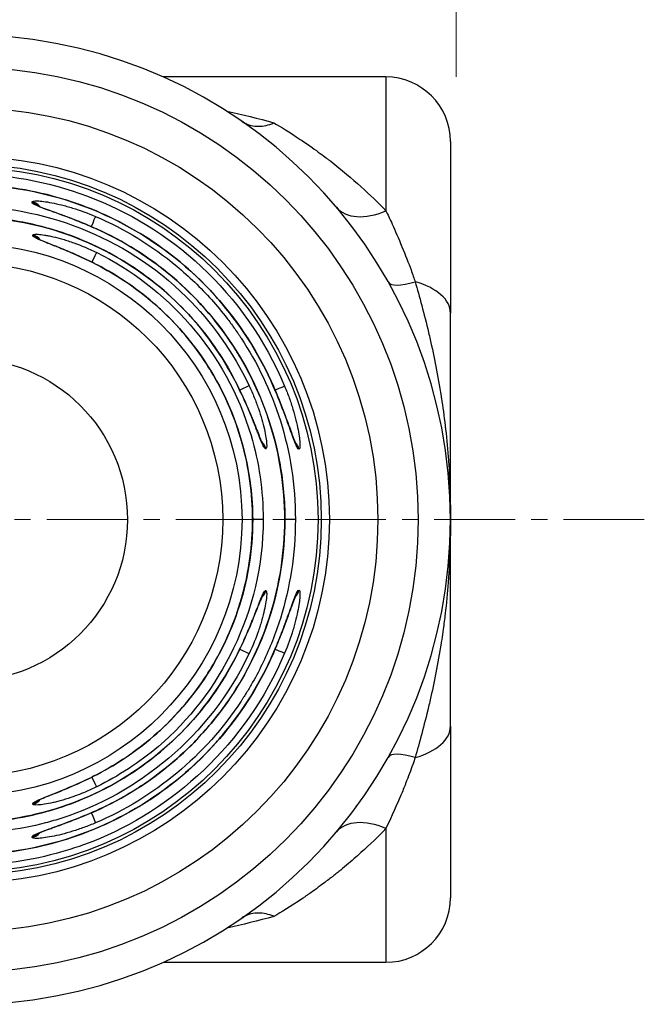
# Model space of a CAD drawing. Header units: inches. Extents: x 0 to 5766, y -2164 to 1330.
# Tile 120 of 210: x 3926 to 3935, y 428 to 443. Entities that reach past the tile are written whole.
import ezdxf

# ---------------------------------------------------------------- set-up
doc = ezdxf.new("R2010")
doc.units = ezdxf.units.IN
doc.header["$MEASUREMENT"] = 0
doc.linetypes.add('CENTER', pattern=[2, 1.25, -0.25, 0.25, -0.25])
doc.layers.add('AM_5', color=3, linetype='Continuous', lineweight=15)
doc.layers.add('AM_7', color=4, linetype='CENTER', lineweight=15)
doc.layers.add('中繼線', color=7, linetype='Continuous')
doc.styles.add('尺寸標註', font='romans.shx', dxfattribs={"bigfont": 'CHINESET.SHX'})
doc.dimstyles.new('複本 CNS2-1$0', dxfattribs={"dimtxt": 2.5, "dimasz": 2, "dimexe": 1, "dimexo": 1, "dimgap": 1, "dimtad": 1, "dimtoh": 1, "dimdsep": 46, "dimtxsty": '尺寸標註', "dimcen": 0, "dimclrd": 2, "dimclre": 2, "dimclrt": 3, "dimadec": 0, "dimazin": 2, "dimtp": 0.1, "dimtm": 0.1, "dimtfac": 0.71, "dimtmove": 0, "dimatfit": 0, "dimfxl": 0, "dimlwd": 13, "dimlwe": 13, "dimarcsym": 0})

# ---------------------------------------------------------------- blocks, each defined once
blk = doc.blocks.new('*D332')
at = {"layer": 'AM_5', "color": 2, "lineweight": 13}
for p, q in [((3901.732, 436.399), (3901.732, 467.172)), ((3932.338, 442.249), (3932.338, 467.172)), ((3903.732, 466.172), (3930.338, 466.172))]:
    blk.add_line(p, q, dxfattribs=at)
at = {"layer": 'AM_5', "color": 2}
for points in [[(3903.732, 466.505), (3903.732, 465.839), (3901.732, 466.172)], [(3930.338, 466.505), (3930.338, 465.839), (3932.338, 466.172)]]:
    blk.add_solid(points, dxfattribs=at)
at = {"layer": 'Defpoints', "color": 0}
for p in [(3932.338, 466.172), (3932.338, 441.249), (3901.732, 435.399)]:
    blk.add_point(p, dxfattribs=at)
at = {"layer": 'AM_5', "color": 3, "insert": (3917.518, 468.422), "char_height": 2.5, "attachment_point": 5, "style": '尺寸標註'}
blk.add_mtext('30.6 REF.', dxfattribs=at)
blk = doc.blocks.new('90度接頭-上視')
for p, q in [((28.4, 6.85), (24.954, 6.85)), ((28.4, 6.85), (28.4, 4.779)), ((29.4, 5.85), (29.4, 3.195)), ((22.925, 4.904), (22.925, 4.918)), ((23.831, 4.45), (23.831, 4.45)), ((22.937, 4.392), (22.937, 4.403)), ((29.4, 0), (29.4, 3.195)), ((26.049, 1.99), (26.049, 1.99)), ((26.597, 1.99), (26.597, 1.99)), ((26.542, 1.096), (26.539, 1.096)), ((27.054, 1.091), (27.051, 1.091)), ((26.338, 0), (26.337, 0)), ((26.5, 0), (26.338, 0)), ((26.999, 0), (26.837, 0)), ((29.4, -3.195), (29.4, 0)), ((26.539, -1.096), (26.542, -1.096)), ((27.051, -1.091), (27.054, -1.091)), ((26.049, -1.99), (26.049, -1.99)), ((26.597, -1.99), (26.597, -1.99)), ((29.4, -3.195), (29.4, -5.85)), ((22.937, -4.403), (22.937, -4.392)), ((23.831, -4.45), (23.831, -4.45)), ((28.4, -4.779), (28.4, -6.85)), ((22.925, -4.918), (22.925, -4.906)), ((24.954, -6.85), (28.4, -6.85))]:
    blk.add_line(p, q)
for radius in [7, 6.375, 5.625, 5.5, 5.45, 4.273, 3.974, 2.5]:
    blk.add_circle((21.9, 0), radius)
for centre, radius, start, end in [((21.9, 0), 7.5, 190.3509, 169.6491), ((28.4, 5.85), 1, 0, 90), ((21.9, 0), 5.231, 13.1495, 13.1574), ((21.899, 0), 5.232, 346.8498, 346.8499), ((28.4, -5.85), 1, 270, 0)]:
    blk.add_arc(centre, radius, start, end)
for centre, major_axis, ratio, start_param, end_param in [((22.884, 4.723), (-0.2, -0.003), 0.996385, 3.774568, 4.493773), ((22.884, 4.709), (-0.2, -0.003), 0.996384, 3.922217, 4.493158), ((28.4, 5.477), (-0.765, -0.644), 0.597343, 0, 1.104471), ((23.829, 4.508), (0.079, 0.184), 0.002534, 4.86086, 6.200163), ((23.831, 4.32), (0.082, 0.183), 0.000842, 0, 0.083022), ((22.891, 4.209), (-0.2, -0.003), 0.996341, 3.775244, 4.468016), ((22.891, 4.198), (-0.2, -0.003), 0.99634, 3.898858, 4.467392), ((23.836, 3.954), (0.088, 0.18), 0.001699, 4.873893, 6.200163), ((23.839, 3.765), (0.092, 0.178), 0.001363, 0, 0.083022), ((29.307, 4.169), (-0.871, -0.49), 0.260824, 0, 0.883914), ((28.4, 3.195), (1, 0), 0.546227, 0, 1.099881), ((25.924, 1.987), (0.179, 0.089), 0.012513, 6.200157, 6.283185), ((26.103, 1.987), (0.181, 0.085), 0.01263, 0.083028, 1.373043), ((26.475, 1.987), (0.183, 0.08), 0.012801, 6.200157, 6.283185), ((26.65, 1.987), (0.185, 0.077), 0.012887, 0.083029, 1.373176), ((26.348, 1.05), (0, -0.2), 0.996365, 2.44597, 2.449995), ((26.345, 1.05), (0, -0.2), 0.996365, 2.41548, 2.41986), ((26.348, 1.05), (0, -0.2), 0.996365, 1.801815, 2.403244), ((26.345, 1.05), (0, -0.2), 0.996365, 1.801961, 2.366241), ((26.859, 1.05), (0, -0.2), 0.996402, 2.425065, 2.428543), ((26.856, 1.05), (0, -0.2), 0.996402, 2.39469, 2.398483), ((26.859, 1.05), (0, -0.2), 0.996402, 1.778709, 2.382551), ((26.856, 1.05), (0, -0.2), 0.996402, 1.778826, 2.345729), ((26.348, -1.05), (0, -0.2), 0.996365, 0.7326, 1.339777), ((26.345, -1.05), (0, -0.2), 0.996365, 0.769079, 1.339632), ((26.859, -1.05), (0, -0.2), 0.996402, 0.753733, 1.362884), ((26.856, -1.05), (0, -0.2), 0.996402, 0.790029, 1.362766), ((25.924, -1.987), (0.179, -0.089), 0.012513, 0, 0.083028), ((26.103, -1.987), (0.181, -0.085), 0.01263, 4.910395, 6.200157), ((26.475, -1.987), (0.183, -0.08), 0.012801, 0, 0.083029), ((26.65, -1.987), (0.185, -0.077), 0.012887, 4.910189, 6.200157), ((28.4, -3.195), (1, 0), 0.546227, 5.183305, 6.283185), ((29.307, -4.169), (-0.871, 0.49), 0.260824, 5.399271, 6.283185), ((23.839, -3.765), (0.092, -0.178), 0.001363, 6.200163, 6.283185), ((23.836, -3.954), (0.088, -0.18), 0.001699, 0.083022, 1.409648), ((22.891, -4.209), (0.2, -0.003), 0.996341, 4.956762, 5.644392), ((22.891, -4.198), (0.2, -0.003), 0.99634, 4.957386, 5.519132), ((22.891, -4.198), (0.2, -0.003), 0.99634, 5.568587, 5.573437), ((22.891, -4.209), (0.2, -0.003), 0.996341, 5.676696, 5.680374), ((23.829, -4.508), (0.079, -0.184), 0.002534, 0.083022, 1.416201), ((23.831, -4.322), (0.082, -0.183), 0.002267, 6.200163, 6.283185), ((28.4, -5.477), (-0.765, 0.644), 0.597343, 5.178714, 6.283185), ((22.884, -4.723), (0.2, -0.003), 0.996385, 4.931005, 5.632755), ((22.884, -4.71), (0.2, -0.003), 0.996384, 4.931557, 5.496361), ((22.884, -4.71), (0.2, -0.003), 0.996384, 5.545546, 5.549617), ((22.884, -4.723), (0.2, -0.003), 0.996385, 5.663882, 5.666864)]:
    blk.add_ellipse(centre, major_axis=major_axis, ratio=ratio, start_param=start_param, end_param=end_param)
for points in [[(25.94, 6.319), (26.179, 6.268), (26.421, 6.209), (26.668, 6.14)], [(26.837, 0), (26.837, 0), (26.836, 0), (26.836, 0)], [(26.668, -6.14), (26.422, -6.209), (26.179, -6.268), (25.94, -6.319)]]:
    blk.add_open_spline(points, degree=3)
for points, knots in [([(26.172, 6.164), (26.239, 6.118), (26.317, 6.092), (26.476, 6.084), (26.554, 6.098), (26.645, 6.131), (26.657, 6.135), (26.668, 6.14)], [0.00000157, 0.00000157, 0.00000157, 0.00000157, 0.03773377, 0.03773377, 0.07068367, 0.07068367, 0.07542641, 0.07542641, 0.07542641, 0.07542641]), ([(26.668, 6.14), (26.771, 6.08), (26.906, 5.997), (27.073, 5.885), (27.079, 5.881), (27.085, 5.878), (27.09, 5.874), (27.096, 5.87), (27.1, 5.867), (27.107, 5.862), (27.218, 5.788), (27.309, 5.722), (27.382, 5.668), (27.419, 5.641), (27.451, 5.617), (27.478, 5.597), (27.492, 5.586), (27.504, 5.577), (27.515, 5.568), (27.521, 5.564), (27.526, 5.56), (27.532, 5.556), (27.534, 5.554), (27.537, 5.552), (27.539, 5.55), (27.54, 5.549), (27.541, 5.548), (27.543, 5.547), (27.543, 5.547), (27.544, 5.546), (27.544, 5.546), (27.545, 5.546), (27.545, 5.546), (27.545, 5.545), (27.545, 5.545), (27.545, 5.545), (27.546, 5.545), (27.885, 5.282), (28.17, 5.018), (28.4, 4.779)], [0.0000044, 0.0000044, 0.0000044, 0.0000044, 0.234375, 0.234375, 0.234375, 0.2421875, 0.2421875, 0.2421875, 0.25, 0.25, 0.25, 0.375, 0.375, 0.375, 0.4375, 0.4375, 0.4375, 0.46875, 0.46875, 0.46875, 0.484375, 0.484375, 0.484375, 0.4921875, 0.4921875, 0.4921875, 0.4960937, 0.4960937, 0.4960937, 0.4980469, 0.4980469, 0.4980469, 0.4990234, 0.4990234, 0.4990234, 0.5, 0.5, 0.5, 1, 1, 1, 1]), ([(16.967, 2.064), (17.561, 3.488), (18.723, 4.499), (19.939, 4.978), (20.127, 5.053), (20.317, 5.115), (20.506, 5.166), (20.978, 5.294), (21.451, 5.352), (21.904, 5.351), (23.116, 5.35), (24.479, 4.911), (25.548, 3.913), (26.078, 3.418), (26.53, 2.79), (26.833, 2.064)], [0, 0, 0, 0, 0.324753, 0.324753, 0.324753, 0.375, 0.375, 0.375, 0.5, 0.5, 0.5, 0.834147, 0.834147, 0.834147, 1, 1, 1, 1]), ([(17.142, 2.067), (17.364, 2.577), (17.674, 3.058), (18.424, 3.888), (18.875, 4.248), (19.856, 4.797), (20.399, 4.994), (21.505, 5.199), (22.082, 5.211), (23.195, 5.051), (23.746, 4.877), (24.749, 4.368), (25.215, 4.027), (26.002, 3.223), (26.333, 2.75), (26.605, 2.185), (26.632, 2.126), (26.658, 2.067)], [0, 0, 0, 0, 0.167078, 0.167078, 0.335772, 0.335772, 0.504451, 0.504451, 0.673164, 0.673164, 0.841893, 0.841893, 1.010627, 1.010627, 1.179352, 1.179352, 1.198802, 1.198802, 1.198802, 1.198802]), ([(26.657, 2.066), (26.452, 2.538), (26.181, 2.967), (25.866, 3.34), (25.835, 3.378), (25.803, 3.415), (25.77, 3.451), (25.46, 3.798), (25.112, 4.093), (24.744, 4.335), (24.689, 4.371), (24.634, 4.405), (24.578, 4.439), (24.193, 4.671), (23.789, 4.846), (23.384, 4.967), (23.336, 4.981), (23.289, 4.994), (23.242, 5.007), (22.788, 5.128), (22.334, 5.183), (21.897, 5.183), (21.461, 5.183), (21.008, 5.127), (20.555, 5.006), (20.508, 4.993), (20.462, 4.98), (20.416, 4.967), (20.01, 4.845), (19.605, 4.67), (19.22, 4.438), (19.165, 4.404), (19.11, 4.37), (19.056, 4.335), (18.687, 4.093), (18.339, 3.797), (18.029, 3.45), (17.997, 3.414), (17.965, 3.377), (17.934, 3.34), (17.619, 2.967), (17.348, 2.538), (17.143, 2.066)], [0, 0, 0, 0, 0.113579, 0.113579, 0.113579, 0.125, 0.125, 0.125, 0.233783, 0.233783, 0.233783, 0.25, 0.25, 0.25, 0.361911, 0.361911, 0.361911, 0.375, 0.375, 0.375, 0.5, 0.5, 0.5, 0.625, 0.625, 0.625, 0.637754, 0.637754, 0.637754, 0.75, 0.75, 0.75, 0.766011, 0.766011, 0.766011, 0.875, 0.875, 0.875, 0.886325, 0.886325, 0.886325, 1, 1, 1, 1]), ([(22.925, 4.918), (22.924, 4.929), (22.952, 4.934), (23.032, 4.932), (23.064, 4.929), (23.139, 4.92), (23.183, 4.912), (23.277, 4.894), (23.327, 4.883), (23.407, 4.863), (23.435, 4.856), (23.492, 4.84), (23.522, 4.831), (23.665, 4.787), (23.784, 4.743), (23.907, 4.691)], [0, 0, 0, 0, 0.25, 0.25, 0.375, 0.375, 0.5, 0.5, 0.625, 0.625, 0.6875, 0.6875, 0.75, 0.75, 1, 1, 1, 1]), ([(23.913, 4.502), (23.851, 4.53), (23.76, 4.569), (23.671, 4.605), (23.612, 4.629), (23.584, 4.64), (23.495, 4.675), (23.438, 4.696), (23.332, 4.735), (23.283, 4.752), (23.187, 4.787), (23.144, 4.802), (23.068, 4.83), (23.036, 4.842), (22.953, 4.877), (22.925, 4.893), (22.925, 4.904)], [0, 0, 0, 0, 0.125, 0.1875, 0.1875, 0.25, 0.25, 0.375, 0.375, 0.5, 0.5, 0.625, 0.625, 0.75, 0.75, 1, 1, 1, 1]), ([(17.517, 2.072), (18.127, 3.367), (19.26, 4.247), (20.416, 4.619), (20.5, 4.646), (20.585, 4.67), (20.67, 4.693), (21.085, 4.802), (21.5, 4.851), (21.9, 4.851), (23.049, 4.851), (24.338, 4.414), (25.316, 3.443), (25.702, 3.059), (26.036, 2.596), (26.283, 2.072)], [0, 0, 0, 0, 0.349418, 0.349418, 0.349418, 0.375, 0.375, 0.375, 0.5, 0.5, 0.5, 0.858466, 0.858466, 0.858466, 1, 1, 1, 1]), ([(23.009, 4.859), (23.009, 4.859), (23.01, 4.859), (23.011, 4.858), (23.016, 4.855), (23.034, 4.847), (23.051, 4.839), (23.102, 4.819), (23.14, 4.805), (23.24, 4.769), (23.307, 4.745), (23.46, 4.689), (23.55, 4.655), (23.731, 4.582), (23.823, 4.543), (23.913, 4.503)], [0.0290424, 0.0290424, 0.0290424, 0.0290424, 0.0308309, 0.0308309, 0.0399034, 0.0399034, 0.0543554, 0.0543554, 0.0747933, 0.0747933, 0.1016499, 0.1016499, 0.1321965, 0.1321965, 0.1618882, 0.1618882, 0.1618882, 0.1618882]), ([(28.4, 4.779), (28.427, 4.724), (28.46, 4.655), (28.499, 4.57), (28.584, 4.383), (28.715, 4.069), (28.789, 3.866), (28.815, 3.794), (28.837, 3.733), (28.854, 3.682)], [0, 0, 0, 0, 0.25, 0.25, 0.25, 0.803278, 0.803278, 0.803278, 1, 1, 1, 1]), ([(17.696, 2.075), (17.92, 2.527), (18.221, 2.947), (18.934, 3.664), (19.358, 3.969), (20.268, 4.421), (20.767, 4.574), (21.774, 4.711), (22.296, 4.696), (23.294, 4.502), (23.783, 4.32), (24.666, 3.817), (25.071, 3.488), (25.684, 2.798), (25.92, 2.447), (26.104, 2.075)], [0, 0, 0, 0, 0.151089, 0.151089, 0.303542, 0.303542, 0.456022, 0.456022, 0.608536, 0.608536, 0.761041, 0.761041, 0.913496, 0.913496, 1.037978, 1.037978, 1.037978, 1.037978]), ([(26.103, 2.075), (25.906, 2.474), (25.656, 2.834), (25.372, 3.148), (25.346, 3.176), (25.32, 3.204), (25.293, 3.232), (25.013, 3.526), (24.702, 3.775), (24.374, 3.979), (24.33, 4.006), (24.287, 4.032), (24.243, 4.058), (23.901, 4.254), (23.545, 4.402), (23.186, 4.505), (23.149, 4.515), (23.112, 4.525), (23.076, 4.535), (22.68, 4.637), (22.283, 4.685), (21.9, 4.685), (21.517, 4.685), (21.12, 4.637), (20.724, 4.535), (20.687, 4.525), (20.651, 4.515), (20.614, 4.505), (20.255, 4.402), (19.899, 4.254), (19.557, 4.058), (19.513, 4.032), (19.47, 4.006), (19.426, 3.979), (19.098, 3.775), (18.787, 3.526), (18.507, 3.232), (18.48, 3.204), (18.454, 3.176), (18.428, 3.148), (18.144, 2.834), (17.894, 2.474), (17.697, 2.075)], [0, 0, 0, 0, 0.114632, 0.114632, 0.114632, 0.125, 0.125, 0.125, 0.235389, 0.235389, 0.235389, 0.25, 0.25, 0.25, 0.363357, 0.363357, 0.363357, 0.375, 0.375, 0.375, 0.5, 0.5, 0.5, 0.625, 0.625, 0.625, 0.636633, 0.636633, 0.636633, 0.75, 0.75, 0.75, 0.764607, 0.764607, 0.764607, 0.875, 0.875, 0.875, 0.885366, 0.885366, 0.885366, 1, 1, 1, 1]), ([(23.907, 4.691), (24.357, 4.499), (24.782, 4.24), (25.354, 3.764), (25.533, 3.591), (25.783, 3.312), (25.863, 3.216), (25.978, 3.067), (26.034, 2.991), (26.097, 2.901), (26.123, 2.863), (26.141, 2.836), (26.15, 2.822), (26.407, 2.432), (26.618, 2.002), (26.915, 1.055), (27, 0.539), (26.999, 0)], [0, 0, 0, 0, 0.25, 0.25, 0.375, 0.375, 0.4375, 0.4375, 0.46875, 0.484375, 0.492188, 0.492188, 0.5, 0.5, 0.75, 0.75, 1, 1, 1, 1]), ([(23.913, 4.503), (24.397, 4.287), (24.851, 3.988), (25.635, 3.267), (25.973, 2.834), (26.487, 1.895), (26.669, 1.377), (26.811, 0.57), (26.836, 0.284), (26.837, 0)], [0, 0, 0, 0, 0.1589968, 0.1589968, 0.3195325, 0.3195325, 0.4800844, 0.4800844, 0.5654287, 0.5654287, 0.5654287, 0.5654287]), ([(26.836, 0), (26.835, 0.521), (26.752, 1.017), (26.54, 1.694), (26.455, 1.909), (26.31, 2.213), (26.259, 2.312), (26.179, 2.454), (26.138, 2.525), (26.089, 2.605), (26.068, 2.638), (26.054, 2.661), (26.047, 2.671), (25.775, 3.089), (25.455, 3.451), (24.734, 4.064), (24.334, 4.314), (23.913, 4.502)], [0.0000003, 0.0000003, 0.0000003, 0.0000003, 0.25, 0.25, 0.375, 0.375, 0.4375, 0.4375, 0.46875, 0.484375, 0.4921875, 0.4921875, 0.5, 0.5, 0.75, 0.75, 1, 1, 1, 1]), ([(22.937, 4.403), (22.937, 4.409), (22.944, 4.413), (22.971, 4.417), (22.992, 4.417), (23.046, 4.414), (23.079, 4.41), (23.136, 4.401), (23.157, 4.397), (23.2, 4.389), (23.224, 4.384), (23.295, 4.367), (23.346, 4.354), (23.427, 4.331), (23.454, 4.322), (23.511, 4.304), (23.542, 4.293), (23.684, 4.242), (23.802, 4.193), (23.924, 4.133)], [0, 0, 0, 0, 0.125, 0.125, 0.25, 0.25, 0.375, 0.375, 0.4375, 0.4375, 0.5, 0.5, 0.625, 0.625, 0.6875, 0.6875, 0.75, 0.75, 1, 1, 1, 1]), ([(23.93, 3.942), (23.869, 3.974), (23.809, 4.003), (23.72, 4.046), (23.691, 4.059), (23.632, 4.086), (23.605, 4.098), (23.515, 4.138), (23.459, 4.162), (23.378, 4.195), (23.352, 4.205), (23.302, 4.226), (23.278, 4.235), (23.205, 4.264), (23.161, 4.281), (23.084, 4.312), (23.051, 4.325), (22.966, 4.363), (22.937, 4.381), (22.937, 4.392)], [0, 0, 0, 0, 0.125, 0.125, 0.1875, 0.1875, 0.25, 0.25, 0.375, 0.375, 0.4375, 0.4375, 0.5, 0.5, 0.625, 0.625, 0.75, 0.75, 1, 1, 1, 1]), ([(23.02, 4.345), (23.02, 4.345), (23.021, 4.344), (23.023, 4.343), (23.028, 4.34), (23.048, 4.331), (23.066, 4.323), (23.118, 4.3), (23.157, 4.285), (23.259, 4.244), (23.327, 4.217), (23.481, 4.153), (23.571, 4.115), (23.751, 4.032), (23.842, 3.989), (23.931, 3.943)], [0.0284071, 0.0284071, 0.0284071, 0.0284071, 0.0306852, 0.0306852, 0.0399609, 0.0399609, 0.05475, 0.05475, 0.0754396, 0.0754396, 0.1026089, 0.1026089, 0.1336416, 0.1336416, 0.163637, 0.163637, 0.163637, 0.163637]), ([(23.924, 4.133), (24.983, 3.615), (25.929, 2.609), (26.313, 1.3), (26.435, 0.887), (26.5, 0.448), (26.5, 0)], [0, 0, 0, 0, 0.760219, 0.760219, 0.760219, 1, 1, 1, 1]), ([(26.337, 0), (26.337, 0.405), (26.281, 0.801), (26.177, 1.176), (26.167, 1.211), (26.157, 1.246), (26.147, 1.28), (26.037, 1.643), (25.883, 1.984), (25.695, 2.295), (25.673, 2.332), (25.65, 2.368), (25.627, 2.404), (25.424, 2.717), (25.187, 2.998), (24.927, 3.241), (24.904, 3.262), (24.881, 3.283), (24.858, 3.303), (24.571, 3.561), (24.257, 3.774), (23.93, 3.942)], [0, 0, 0, 0, 0.228628, 0.228628, 0.228628, 0.25, 0.25, 0.25, 0.473508, 0.473508, 0.473508, 0.5, 0.5, 0.5, 0.730031, 0.730031, 0.730031, 0.75, 0.75, 0.75, 1, 1, 1, 1]), ([(23.931, 3.943), (24.354, 3.724), (24.748, 3.433), (25.415, 2.747), (25.698, 2.342), (26.112, 1.473), (26.249, 0.999), (26.327, 0.348), (26.337, 0.174), (26.338, 0)], [0, 0, 0, 0, 0.1430279, 0.1430279, 0.2873367, 0.2873367, 0.4316977, 0.4316977, 0.4838857, 0.4838857, 0.4838857, 0.4838857]), ([(28.854, 3.682), (28.919, 3.451), (28.991, 3.19), (29.061, 2.896), (29.069, 2.861), (29.078, 2.825), (29.086, 2.789), (29.147, 2.522), (29.206, 2.229), (29.256, 1.91), (29.258, 1.898), (29.259, 1.891), (29.26, 1.882), (29.282, 1.744), (29.301, 1.601), (29.318, 1.454), (29.336, 1.298), (29.352, 1.137), (29.364, 0.973), (29.366, 0.951), (29.368, 0.926), (29.369, 0.903), (29.393, 0.57), (29.4, 0.268), (29.4, 0)], [0, 0, 0, 0, 0.249939, 0.249939, 0.249939, 0.2797423, 0.2797423, 0.2797423, 0.4998779, 0.4998779, 0.4998779, 0.5076885, 0.5076885, 0.5076885, 0.6248474, 0.6248474, 0.6248474, 0.74918, 0.74918, 0.74918, 0.7654381, 0.7654381, 0.7654381, 0.9997559, 0.9997559, 0.9997559, 0.9997559]), ([(26.539, 1.096), (26.533, 1.096), (26.526, 1.103), (26.508, 1.131), (26.498, 1.152), (26.474, 1.206), (26.46, 1.239), (26.438, 1.295), (26.43, 1.316), (26.413, 1.359), (26.404, 1.382), (26.376, 1.452), (26.357, 1.502), (26.325, 1.581), (26.313, 1.608), (26.29, 1.664), (26.278, 1.694), (26.217, 1.836), (26.163, 1.953), (26.103, 2.075)], [0, 0, 0, 0, 0.125, 0.125, 0.25, 0.25, 0.375, 0.375, 0.4375, 0.4375, 0.5, 0.5, 0.625, 0.625, 0.6875, 0.6875, 0.75, 0.75, 1, 1, 1, 1]), ([(26.104, 2.075), (26.161, 1.96), (26.215, 1.841), (26.31, 1.62), (26.353, 1.515), (26.419, 1.346), (26.446, 1.278), (26.48, 1.201), (26.492, 1.178), (26.492, 1.178)], [0, 0, 0, 0, 0.0386648, 0.0386648, 0.0765489, 0.0765489, 0.1103367, 0.1103367, 0.1331561, 0.1331561, 0.1331561, 0.1331561]), ([(26.283, 2.072), (26.312, 2.011), (26.338, 1.951), (26.374, 1.863), (26.385, 1.834), (26.407, 1.776), (26.417, 1.749), (26.448, 1.66), (26.465, 1.604), (26.496, 1.497), (26.508, 1.449), (26.54, 1.305), (26.551, 1.23), (26.558, 1.123), (26.553, 1.096), (26.542, 1.096)], [0, 0, 0, 0, 0.125, 0.125, 0.1875, 0.1875, 0.25, 0.25, 0.375, 0.375, 0.5, 0.5, 0.75, 0.75, 1, 1, 1, 1]), ([(27.051, 1.091), (27.046, 1.091), (27.039, 1.098), (27.022, 1.125), (27.012, 1.146), (26.99, 1.199), (26.978, 1.231), (26.95, 1.305), (26.935, 1.349), (26.902, 1.442), (26.884, 1.491), (26.846, 1.596), (26.824, 1.654), (26.759, 1.825), (26.711, 1.943), (26.657, 2.066)], [0, 0, 0, 0, 0.125, 0.125, 0.25, 0.25, 0.375, 0.375, 0.5, 0.5, 0.625, 0.625, 0.75, 0.75, 1, 1, 1, 1]), ([(26.658, 2.067), (26.707, 1.955), (26.753, 1.84), (26.836, 1.625), (26.874, 1.522), (26.935, 1.354), (26.96, 1.285), (26.987, 1.218), (26.994, 1.201), (27.003, 1.181), (27.006, 1.175), (27.006, 1.175)], [0, 0, 0, 0, 0.0366262, 0.0366262, 0.073161, 0.073161, 0.1065816, 0.1065816, 0.1201448, 0.1201448, 0.1311498, 0.1311498, 0.1311498, 0.1311498]), ([(26.833, 2.064), (26.859, 2.002), (26.882, 1.942), (26.914, 1.853), (26.924, 1.824), (26.944, 1.766), (26.952, 1.738), (26.979, 1.649), (26.995, 1.593), (27.021, 1.488), (27.031, 1.439), (27.058, 1.297), (27.067, 1.223), (27.071, 1.118), (27.065, 1.091), (27.054, 1.091)], [0, 0, 0, 0, 0.125, 0.125, 0.1875, 0.1875, 0.25, 0.25, 0.375, 0.375, 0.5, 0.5, 0.75, 0.75, 1, 1, 1, 1]), ([(26.999, 0), (27, -0.539), (26.915, -1.055), (26.692, -1.765), (26.603, -1.991), (26.449, -2.312), (26.395, -2.416), (26.309, -2.567), (26.265, -2.642), (26.212, -2.726), (26.189, -2.762), (26.174, -2.786), (26.167, -2.797), (25.882, -3.23), (25.544, -3.605), (24.782, -4.24), (24.357, -4.499), (23.907, -4.691)], [0, 0, 0, 0, 0.25, 0.25, 0.375, 0.375, 0.4375, 0.4375, 0.46875, 0.484375, 0.492188, 0.492188, 0.5, 0.5, 0.75, 0.75, 1, 1, 1, 1]), ([(26.5, 0), (26.501, -1.422), (25.822, -2.708), (24.878, -3.509), (24.581, -3.761), (24.258, -3.97), (23.924, -4.133)], [0, 0, 0, 0, 0.760219, 0.760219, 0.760219, 1, 1, 1, 1]), ([(23.93, -3.942), (24.257, -3.774), (24.571, -3.561), (24.858, -3.303), (24.881, -3.283), (24.904, -3.262), (24.927, -3.241), (25.187, -2.998), (25.424, -2.717), (25.627, -2.404), (25.65, -2.368), (25.673, -2.332), (25.695, -2.295), (25.883, -1.984), (26.037, -1.643), (26.147, -1.28), (26.157, -1.246), (26.167, -1.211), (26.177, -1.176), (26.281, -0.801), (26.337, -0.405), (26.337, 0)], [0, 0, 0, 0, 0.25, 0.25, 0.25, 0.269969, 0.269969, 0.269969, 0.5, 0.5, 0.5, 0.526492, 0.526492, 0.526492, 0.75, 0.75, 0.75, 0.771372, 0.771372, 0.771372, 1, 1, 1, 1]), ([(26.338, 0), (26.337, -0.477), (26.258, -0.961), (25.952, -1.869), (25.72, -2.305), (25.136, -3.07), (24.777, -3.409), (24.234, -3.775), (24.085, -3.863), (23.931, -3.943)], [0, 0, 0, 0, 0.143201, 0.143201, 0.2875505, 0.2875505, 0.4319259, 0.4319259, 0.4838829, 0.4838829, 0.4838829, 0.4838829]), ([(29.4, 0), (29.4, -0.039), (29.4, -0.082), (29.399, -0.13), (29.399, -0.145), (29.399, -0.162), (29.399, -0.178), (29.398, -0.245), (29.397, -0.319), (29.394, -0.4), (29.392, -0.481), (29.388, -0.569), (29.384, -0.664), (29.381, -0.712), (29.378, -0.761), (29.375, -0.812), (29.374, -0.838), (29.372, -0.864), (29.37, -0.89), (29.369, -0.903), (29.368, -0.916), (29.367, -0.93), (29.367, -0.937), (29.366, -0.943), (29.366, -0.95), (29.365, -0.957), (29.365, -0.965), (29.364, -0.97), (29.352, -1.136), (29.336, -1.298), (29.318, -1.455), (29.309, -1.536), (29.298, -1.617), (29.287, -1.695), (29.28, -1.749), (29.272, -1.802), (29.265, -1.855), (29.262, -1.868), (29.26, -1.882), (29.258, -1.896), (29.257, -1.901), (29.257, -1.904), (29.256, -1.91), (29.206, -2.229), (29.147, -2.522), (29.086, -2.789), (29.078, -2.825), (29.069, -2.86), (29.061, -2.895), (28.991, -3.19), (28.919, -3.451), (28.854, -3.682)], [0.0002441, 0.0002441, 0.0002441, 0.0002441, 0.0471077, 0.0471077, 0.0471077, 0.0627289, 0.0627289, 0.0627289, 0.1252136, 0.1252136, 0.1252136, 0.1876984, 0.1876984, 0.1876984, 0.2189407, 0.2189407, 0.2189407, 0.2345619, 0.2345619, 0.2345619, 0.2423725, 0.2423725, 0.2423725, 0.2462778, 0.2462778, 0.2462778, 0.2501831, 0.2501831, 0.2501831, 0.3751526, 0.3751526, 0.3751526, 0.4402334, 0.4402334, 0.4402334, 0.4845273, 0.4845273, 0.4845273, 0.4963042, 0.4963042, 0.4963042, 0.5001221, 0.5001221, 0.5001221, 0.7204352, 0.7204352, 0.7204352, 0.750061, 0.750061, 0.750061, 1, 1, 1, 1]), ([(23.913, -4.504), (24.338, -4.313), (24.74, -4.061), (25.28, -3.601), (25.45, -3.434), (25.686, -3.165), (25.761, -3.073), (25.87, -2.93), (25.922, -2.857), (25.982, -2.771), (26.007, -2.734), (26.024, -2.709), (26.033, -2.695), (26.275, -2.32), (26.474, -1.909), (26.754, -1.005), (26.835, -0.513), (26.836, 0)], [0, 0, 0, 0, 0.25, 0.25, 0.375, 0.375, 0.4375, 0.4375, 0.46875, 0.484375, 0.492188, 0.492188, 0.5, 0.5, 0.75, 0.75, 1, 1, 1, 1]), ([(26.837, 0), (26.836, -0.531), (26.748, -1.068), (26.407, -2.078), (26.15, -2.564), (25.501, -3.415), (25.101, -3.792), (24.422, -4.25), (24.172, -4.389), (23.913, -4.504)], [0, 0, 0, 0, 0.1592126, 0.1592126, 0.3197962, 0.3197962, 0.4803665, 0.4803665, 0.5654795, 0.5654795, 0.5654795, 0.5654795]), ([(26.103, -2.075), (26.133, -2.014), (26.162, -1.954), (26.202, -1.866), (26.216, -1.836), (26.241, -1.779), (26.253, -1.751), (26.291, -1.662), (26.314, -1.606), (26.346, -1.527), (26.357, -1.502), (26.376, -1.452), (26.385, -1.429), (26.414, -1.357), (26.43, -1.314), (26.46, -1.238), (26.473, -1.206), (26.51, -1.124), (26.527, -1.096), (26.539, -1.096)], [0, 0, 0, 0, 0.125, 0.125, 0.1875, 0.1875, 0.25, 0.25, 0.375, 0.375, 0.4375, 0.4375, 0.5, 0.5, 0.625, 0.625, 0.75, 0.75, 1, 1, 1, 1]), ([(26.491, -1.179), (26.491, -1.179), (26.491, -1.179), (26.49, -1.181), (26.487, -1.186), (26.478, -1.205), (26.47, -1.223), (26.448, -1.275), (26.432, -1.313), (26.392, -1.414), (26.366, -1.481), (26.303, -1.636), (26.265, -1.726), (26.187, -1.903), (26.146, -1.99), (26.104, -2.075)], [0.0287692, 0.0287692, 0.0287692, 0.0287692, 0.0308179, 0.0308179, 0.0400315, 0.0400315, 0.0547303, 0.0547303, 0.0754546, 0.0754546, 0.1026855, 0.1026855, 0.1337713, 0.1337713, 0.1624404, 0.1624404, 0.1624404, 0.1624404]), ([(26.542, -1.096), (26.547, -1.096), (26.551, -1.102), (26.555, -1.129), (26.556, -1.15), (26.553, -1.203), (26.549, -1.236), (26.537, -1.311), (26.529, -1.355), (26.508, -1.448), (26.495, -1.498), (26.473, -1.578), (26.465, -1.605), (26.447, -1.662), (26.437, -1.692), (26.388, -1.833), (26.34, -1.951), (26.283, -2.072)], [0, 0, 0, 0, 0.125, 0.125, 0.25, 0.25, 0.375, 0.375, 0.5, 0.5, 0.625, 0.625, 0.6875, 0.6875, 0.75, 0.75, 1, 1, 1, 1]), ([(26.657, -2.066), (26.684, -2.005), (26.71, -1.944), (26.758, -1.825), (26.78, -1.769), (26.825, -1.651), (26.846, -1.595), (26.884, -1.49), (26.902, -1.442), (26.936, -1.347), (26.951, -1.305), (26.978, -1.231), (26.99, -1.199), (27.024, -1.119), (27.04, -1.091), (27.051, -1.091)], [0, 0, 0, 0, 0.125, 0.125, 0.25, 0.25, 0.375, 0.375, 0.5, 0.5, 0.625, 0.625, 0.75, 0.75, 1, 1, 1, 1]), ([(27.005, -1.176), (27.005, -1.176), (27.005, -1.176), (27.005, -1.177), (27.002, -1.182), (26.994, -1.2), (26.987, -1.217), (26.967, -1.267), (26.953, -1.304), (26.917, -1.404), (26.893, -1.47), (26.836, -1.624), (26.803, -1.714), (26.732, -1.891), (26.696, -1.98), (26.658, -2.067)], [0.0293404, 0.0293404, 0.0293404, 0.0293404, 0.0309525, 0.0309525, 0.0399871, 0.0399871, 0.0543878, 0.0543878, 0.0748966, 0.0748966, 0.1018651, 0.1018651, 0.1325501, 0.1325501, 0.1610378, 0.1610378, 0.1610378, 0.1610378]), ([(27.054, -1.091), (27.065, -1.091), (27.071, -1.118), (27.068, -1.197), (27.065, -1.229), (27.056, -1.303), (27.049, -1.346), (27.031, -1.439), (27.021, -1.488), (27.001, -1.568), (26.994, -1.595), (26.978, -1.651), (26.97, -1.681), (26.927, -1.823), (26.884, -1.941), (26.833, -2.064)], [0, 0, 0, 0, 0.25, 0.25, 0.375, 0.375, 0.5, 0.5, 0.625, 0.625, 0.6875, 0.6875, 0.75, 0.75, 1, 1, 1, 1]), ([(26.833, -2.064), (26.239, -3.488), (25.077, -4.499), (23.862, -4.978), (23.674, -5.052), (23.484, -5.115), (23.294, -5.166), (22.822, -5.294), (22.35, -5.352), (21.896, -5.351), (20.684, -5.35), (19.321, -4.911), (18.252, -3.913), (17.722, -3.418), (17.27, -2.79), (16.967, -2.064)], [0, 0, 0, 0, 0.324711, 0.324711, 0.324711, 0.375, 0.375, 0.375, 0.5, 0.5, 0.5, 0.834184, 0.834184, 0.834184, 1, 1, 1, 1]), ([(26.658, -2.067), (26.436, -2.577), (26.126, -3.058), (25.376, -3.888), (24.925, -4.248), (23.944, -4.797), (23.401, -4.994), (22.295, -5.199), (21.718, -5.211), (20.605, -5.051), (20.054, -4.877), (19.051, -4.368), (18.585, -4.027), (17.798, -3.223), (17.467, -2.75), (17.195, -2.185), (17.168, -2.126), (17.142, -2.067)], [0, 0, 0, 0, 0.167078, 0.167078, 0.335772, 0.335772, 0.504451, 0.504451, 0.673164, 0.673164, 0.841893, 0.841893, 1.010627, 1.010627, 1.179352, 1.179352, 1.198802, 1.198802, 1.198802, 1.198802]), ([(17.143, -2.066), (17.348, -2.538), (17.619, -2.967), (17.934, -3.34), (17.965, -3.378), (17.998, -3.415), (18.03, -3.451), (18.34, -3.798), (18.688, -4.093), (19.056, -4.335), (19.111, -4.371), (19.166, -4.405), (19.222, -4.439), (19.607, -4.671), (20.011, -4.846), (20.416, -4.967), (20.464, -4.981), (20.511, -4.994), (20.558, -5.007), (21.012, -5.128), (21.466, -5.183), (21.902, -5.183), (22.339, -5.183), (22.792, -5.127), (23.245, -5.006), (23.291, -4.993), (23.338, -4.98), (23.384, -4.967), (23.79, -4.845), (24.195, -4.67), (24.58, -4.438), (24.635, -4.404), (24.69, -4.37), (24.744, -4.335), (25.113, -4.093), (25.461, -3.797), (25.771, -3.45), (25.803, -3.414), (25.835, -3.377), (25.866, -3.34), (26.181, -2.967), (26.452, -2.538), (26.657, -2.066)], [0, 0, 0, 0, 0.113577, 0.113577, 0.113577, 0.125, 0.125, 0.125, 0.233783, 0.233783, 0.233783, 0.25, 0.25, 0.25, 0.361921, 0.361921, 0.361921, 0.375, 0.375, 0.375, 0.5, 0.5, 0.5, 0.625, 0.625, 0.625, 0.637764, 0.637764, 0.637764, 0.75, 0.75, 0.75, 0.766011, 0.766011, 0.766011, 0.875, 0.875, 0.875, 0.886322, 0.886322, 0.886322, 1, 1, 1, 1]), ([(26.283, -2.072), (25.673, -3.367), (24.54, -4.247), (23.384, -4.619), (23.3, -4.646), (23.215, -4.67), (23.13, -4.693), (22.715, -4.801), (22.3, -4.851), (21.9, -4.851), (20.751, -4.851), (19.462, -4.414), (18.484, -3.443), (18.098, -3.059), (17.764, -2.596), (17.517, -2.072)], [0, 0, 0, 0, 0.349416, 0.349416, 0.349416, 0.375, 0.375, 0.375, 0.5, 0.5, 0.5, 0.858469, 0.858469, 0.858469, 1, 1, 1, 1]), ([(26.104, -2.075), (25.88, -2.527), (25.579, -2.947), (24.866, -3.664), (24.442, -3.969), (23.532, -4.421), (23.033, -4.574), (22.026, -4.711), (21.504, -4.696), (20.506, -4.502), (20.017, -4.32), (19.134, -3.817), (18.729, -3.488), (18.116, -2.798), (17.88, -2.447), (17.696, -2.075)], [0, 0, 0, 0, 0.151089, 0.151089, 0.303542, 0.303542, 0.456022, 0.456022, 0.608536, 0.608536, 0.761041, 0.761041, 0.913496, 0.913496, 1.037978, 1.037978, 1.037978, 1.037978]), ([(17.697, -2.075), (17.894, -2.474), (18.144, -2.834), (18.428, -3.148), (18.454, -3.176), (18.48, -3.204), (18.507, -3.232), (18.787, -3.526), (19.098, -3.775), (19.426, -3.979), (19.47, -4.006), (19.513, -4.032), (19.557, -4.058), (19.899, -4.254), (20.255, -4.402), (20.614, -4.505), (20.651, -4.515), (20.688, -4.525), (20.724, -4.535), (21.12, -4.637), (21.517, -4.685), (21.9, -4.685), (22.283, -4.685), (22.68, -4.637), (23.076, -4.535), (23.113, -4.525), (23.149, -4.515), (23.186, -4.505), (23.545, -4.402), (23.901, -4.254), (24.243, -4.058), (24.287, -4.032), (24.33, -4.006), (24.374, -3.979), (24.702, -3.775), (25.013, -3.526), (25.293, -3.232), (25.32, -3.204), (25.346, -3.176), (25.372, -3.148), (25.656, -2.834), (25.906, -2.474), (26.103, -2.075)], [0, 0, 0, 0, 0.114631, 0.114631, 0.114631, 0.125, 0.125, 0.125, 0.235387, 0.235387, 0.235387, 0.25, 0.25, 0.25, 0.363356, 0.363356, 0.363356, 0.375, 0.375, 0.375, 0.5, 0.5, 0.5, 0.625, 0.625, 0.625, 0.636633, 0.636633, 0.636633, 0.75, 0.75, 0.75, 0.764605, 0.764605, 0.764605, 0.875, 0.875, 0.875, 0.885366, 0.885366, 0.885366, 1, 1, 1, 1]), ([(28.854, -3.682), (28.832, -3.746), (28.803, -3.828), (28.766, -3.926), (28.748, -3.975), (28.728, -4.028), (28.705, -4.085), (28.683, -4.142), (28.657, -4.205), (28.632, -4.265), (28.533, -4.503), (28.454, -4.668), (28.4, -4.779)], [0, 0, 0, 0, 0.25, 0.25, 0.25, 0.375, 0.375, 0.375, 0.5, 0.5, 0.5, 1, 1, 1, 1]), ([(22.937, -4.392), (22.937, -4.386), (22.945, -4.379), (22.973, -4.361), (22.996, -4.35), (23.051, -4.326), (23.084, -4.312), (23.142, -4.289), (23.163, -4.281), (23.207, -4.263), (23.231, -4.254), (23.302, -4.226), (23.352, -4.205), (23.433, -4.172), (23.46, -4.161), (23.517, -4.137), (23.548, -4.123), (23.69, -4.061), (23.808, -4.005), (23.93, -3.942)], [0, 0, 0, 0, 0.125, 0.125, 0.25, 0.25, 0.375, 0.375, 0.4375, 0.4375, 0.5, 0.5, 0.625, 0.625, 0.6875, 0.6875, 0.75, 0.75, 1, 1, 1, 1]), ([(23.931, -3.943), (23.813, -4.004), (23.69, -4.061), (23.464, -4.16), (23.356, -4.205), (23.226, -4.257), (23.19, -4.271), (23.103, -4.307), (23.059, -4.326), (23.025, -4.342), (23.019, -4.346), (23.019, -4.346)], [0, 0, 0, 0, 0.0398539, 0.0398539, 0.078478, 0.078478, 0.0951556, 0.0951556, 0.1235619, 0.1235619, 0.1351343, 0.1351343, 0.1351343, 0.1351343]), ([(23.924, -4.133), (23.863, -4.163), (23.803, -4.191), (23.714, -4.228), (23.685, -4.24), (23.627, -4.262), (23.6, -4.272), (23.51, -4.305), (23.453, -4.323), (23.372, -4.347), (23.346, -4.354), (23.295, -4.367), (23.272, -4.373), (23.149, -4.401), (23.074, -4.412), (22.964, -4.419), (22.937, -4.415), (22.937, -4.403)], [0, 0, 0, 0, 0.125, 0.125, 0.1875, 0.1875, 0.25, 0.25, 0.375, 0.375, 0.4375, 0.4375, 0.5, 0.5, 0.75, 0.75, 1, 1, 1, 1]), ([(22.925, -4.906), (22.925, -4.9), (22.932, -4.893), (22.96, -4.876), (22.982, -4.866), (23.036, -4.844), (23.068, -4.831), (23.125, -4.811), (23.145, -4.803), (23.189, -4.788), (23.212, -4.779), (23.283, -4.754), (23.333, -4.736), (23.413, -4.707), (23.44, -4.697), (23.497, -4.675), (23.527, -4.664), (23.67, -4.608), (23.789, -4.559), (23.913, -4.504)], [0, 0, 0, 0, 0.125, 0.125, 0.25, 0.25, 0.375, 0.375, 0.4375, 0.4375, 0.5, 0.5, 0.625, 0.625, 0.6875, 0.6875, 0.75, 0.75, 1, 1, 1, 1]), ([(23.913, -4.504), (23.799, -4.555), (23.682, -4.603), (23.464, -4.689), (23.358, -4.728), (23.188, -4.79), (23.118, -4.815), (23.051, -4.841), (23.035, -4.848), (23.015, -4.857), (23.008, -4.861), (23.008, -4.861)], [0, 0, 0, 0, 0.0373786, 0.0373786, 0.0744383, 0.0744383, 0.10791, 0.10791, 0.121387, 0.121387, 0.1323603, 0.1323603, 0.1323603, 0.1323603]), ([(23.907, -4.691), (23.846, -4.717), (23.785, -4.741), (23.696, -4.774), (23.666, -4.784), (23.608, -4.804), (23.58, -4.813), (23.49, -4.841), (23.433, -4.857), (23.326, -4.884), (23.277, -4.894), (23.133, -4.922), (23.058, -4.931), (22.951, -4.934), (22.924, -4.929), (22.925, -4.918)], [0, 0, 0, 0, 0.125, 0.125, 0.1875, 0.1875, 0.25, 0.25, 0.375, 0.375, 0.5, 0.5, 0.75, 0.75, 1, 1, 1, 1]), ([(28.4, -4.779), (28.285, -4.899), (28.156, -5.024), (27.943, -5.217), (27.868, -5.282), (27.751, -5.38), (27.691, -5.43), (27.619, -5.487), (27.583, -5.516), (27.563, -5.531), (27.554, -5.538), (27.549, -5.543), (27.546, -5.544), (27.51, -5.572), (27.455, -5.614), (27.346, -5.695), (27.305, -5.725), (27.236, -5.774), (27.2, -5.799), (27.155, -5.83), (27.135, -5.844), (27.121, -5.853), (27.113, -5.858), (26.924, -5.986), (26.778, -6.075), (26.668, -6.14)], [0, 0, 0, 0, 0.25, 0.25, 0.375, 0.375, 0.4375, 0.46875, 0.484375, 0.4921875, 0.4980469, 0.4980469, 0.5, 0.5, 0.625, 0.625, 0.6875, 0.6875, 0.71875, 0.734375, 0.7421875, 0.7421875, 0.75, 0.75, 0.9999954, 0.9999954, 0.9999954, 0.9999954]), ([(26.668, -6.14), (26.657, -6.135), (26.645, -6.131), (26.555, -6.098), (26.476, -6.084), (26.317, -6.092), (26.239, -6.118), (26.172, -6.164)], [-0.00471986, -0.00471986, -0.00471986, -0.00471986, 0, 0, 0.03295232, 0.03295232, 0.07067013, 0.07067013, 0.07067013, 0.07067013])]:
    blk.add_open_spline(points, degree=3, knots=knots)

msp = doc.modelspace()

# ---------------------------------------------------------------- linework, layer by layer
at = {"layer": 'AM_7'}
msp.add_line((3935.252, 435.399), (3768.282, 435.399), dxfattribs=at)

# ---------------------------------------------------------------- block references
at = {"layer": '中繼線'}
msp.add_blockref('90度接頭-上視', (3902.852, 435.399), dxfattribs=at)

# ---------------------------------------------------------------- dimensions: what is measured, and where the dimension line sits
at = {"layer": 'AM_5'}
dim = msp.add_linear_dim(base=(3932.338, 466.172), p1=(3901.732, 435.399), p2=(3932.338, 441.249), text='<> REF.', dimstyle='複本 CNS2-1$0', override={"dimdec": 1, "dimpost": '', "dimtix": 1}, dxfattribs=at)
dim.commit()
dim.dimension.update_dxf_attribs({"geometry": '*D332', "text_midpoint": (3917.518, 466.172), "dimtype": 160})

doc.saveas('drawing.dxf')
